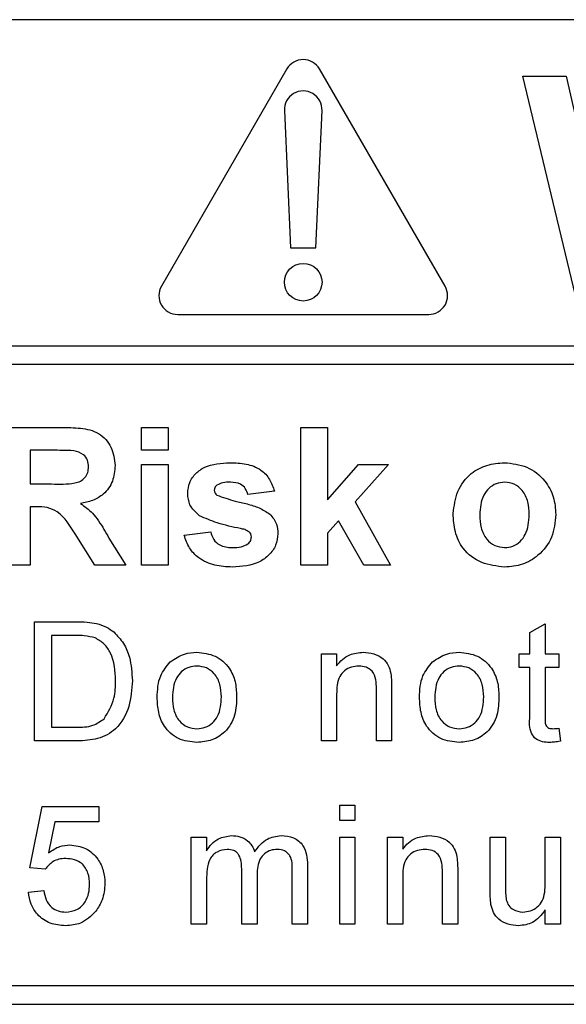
# Paper-space layout 'Blatt3' of a CAD drawing. Header units: millimetres. Extents: x 5 to 418, y 2 to 292.
# Tile 12 of 36: x 132.45 to 136.8, y 198.85 to 206.7. Entities that reach past the tile are written whole.
import ezdxf

# ---------------------------------------------------------------- set-up
doc = ezdxf.new("R2010")
doc.units = ezdxf.units.MM

psp = doc.layouts.new('Blatt3')

# ---------------------------------------------------------------- linework, layer by layer
at = {"color": 7, "linetype": 'Continuous', "lineweight": 25}
for p, q in [((150.204, 206.6997), (131.604, 206.6997)), ((134.5741, 206.3068), (133.5741, 204.5747)), ((135.8339, 204.5747), (134.8339, 206.3068)), ((136.454, 206.2497), (136.799, 206.2497)), ((136.8729, 204.4997), (136.454, 206.2497)), ((136.799, 206.2497), (137.071, 205.0476)), ((134.5542, 205.9749), (134.604, 204.8818)), ((134.804, 204.8818), (134.8539, 205.9749)), ((134.604, 204.8818), (134.804, 204.8818)), ((133.704, 204.3497), (135.704, 204.3497)), ((131.604, 204.1), (150.554, 204.1)), ((150.554, 203.95), (131.604, 203.95)), ((132.3168, 203.4497), (132.7785, 203.4497)), ((133.4168, 203.2664), (133.4168, 203.4497)), ((133.4168, 203.4497), (133.6284, 203.4497)), ((133.6284, 203.4497), (133.6284, 203.2664)), ((134.6861, 202.3497), (134.6861, 203.4497)), ((134.6861, 203.4497), (134.8976, 203.4497)), ((134.8976, 203.4497), (134.8976, 202.8704)), ((132.7082, 203.2664), (132.5284, 203.2664)), ((132.5284, 203.2664), (132.5284, 202.9984)), ((133.6284, 203.2664), (133.4168, 203.2664)), ((133.4168, 202.3497), (133.4168, 203.1536)), ((133.4168, 203.1536), (133.6284, 203.1536)), ((133.6284, 203.1536), (133.6284, 202.3497)), ((134.8976, 202.8704), (135.1444, 203.1536)), ((135.3842, 203.1536), (135.1186, 202.8554)), ((135.1444, 203.1536), (135.3842, 203.1536)), ((132.5284, 202.9984), (132.6987, 202.9984)), ((134.4745, 202.942), (134.263, 202.9138)), ((135.1186, 202.8554), (135.3983, 202.3497)), ((132.5758, 202.8151), (132.5284, 202.8151)), ((132.5284, 202.8151), (132.5284, 202.3497)), ((134.9849, 202.7051), (134.8976, 202.6071)), ((135.1867, 202.3497), (134.9849, 202.7051)), ((133.7553, 202.5895), (133.9668, 202.6177)), ((133.0427, 202.3497), (132.8862, 202.5994)), ((133.1566, 202.5674), (133.2899, 202.3497)), ((134.8976, 202.6071), (134.8976, 202.3497)), ((132.5284, 202.3497), (132.3168, 202.3497)), ((133.2899, 202.3497), (133.0427, 202.3497)), ((133.6284, 202.3497), (133.4168, 202.3497)), ((134.8976, 202.3497), (134.6861, 202.3497)), ((135.3983, 202.3497), (135.1867, 202.3497)), ((132.5636, 200.9497), (132.5636, 201.8997)), ((132.5636, 201.8997), (132.8885, 201.8997)), ((136.5098, 201.8129), (136.6316, 201.8822)), ((136.6316, 201.8822), (136.6316, 201.6439)), ((132.8902, 201.7901), (132.6976, 201.7901)), ((132.6976, 201.7901), (132.6976, 201.0593)), ((136.5098, 201.6439), (136.5098, 201.8129)), ((134.8485, 200.9497), (134.8485, 201.6439)), ((134.8485, 201.6439), (134.9703, 201.6439)), ((134.9703, 201.6439), (134.9703, 201.5471)), ((136.4245, 201.5343), (136.4245, 201.6439)), ((136.4245, 201.6439), (136.5098, 201.6439)), ((136.6316, 201.6439), (136.7412, 201.6439)), ((136.7412, 201.6439), (136.7412, 201.5343)), ((136.5098, 201.5343), (136.4245, 201.5343)), ((136.5098, 201.1448), (136.5098, 201.5343)), ((136.7412, 201.5343), (136.6316, 201.5343)), ((136.6316, 201.5343), (136.6316, 201.1404)), ((135.287, 200.9497), (135.287, 201.3642)), ((135.4088, 201.3745), (135.4088, 200.9497)), ((134.9703, 201.322), (134.9703, 200.9497)), ((132.6976, 201.0593), (132.8934, 201.0593)), ((136.7412, 201.0502), (136.7534, 200.948)), ((132.9039, 200.9497), (132.5636, 200.9497)), ((134.9703, 200.9497), (134.8485, 200.9497)), ((135.4088, 200.9497), (135.287, 200.9497)), ((132.5271, 199.9388), (132.6245, 200.426)), ((132.6245, 200.426), (133.0752, 200.426)), ((133.0752, 200.426), (133.0752, 200.3042)), ((134.9947, 200.4382), (135.1165, 200.4382)), ((134.9947, 200.3164), (134.9947, 200.4382)), ((135.1165, 200.4382), (135.1165, 200.3164)), ((132.7241, 200.3042), (132.6757, 200.0581)), ((133.0752, 200.3042), (132.7241, 200.3042)), ((135.1165, 200.3164), (134.9947, 200.3164)), ((133.8123, 199.4882), (133.8123, 200.1824)), ((133.8123, 200.1824), (133.9341, 200.1824)), ((133.9341, 200.1824), (133.9341, 200.0741)), ((134.9947, 200.1824), (135.1165, 200.1824)), ((134.9947, 199.4882), (134.9947, 200.1824)), ((135.1165, 200.1824), (135.1165, 199.4882)), ((135.3747, 199.4882), (135.3747, 200.1824)), ((135.3747, 200.1824), (135.4965, 200.1824)), ((135.4965, 200.1824), (135.4965, 200.0855)), ((136.1931, 199.7544), (136.1931, 200.1824)), ((136.1931, 200.1824), (136.3149, 200.1824)), ((136.3149, 200.1824), (136.3149, 199.8048)), ((136.6316, 199.8178), (136.6316, 200.1824)), ((136.6316, 200.1824), (136.7534, 200.1824)), ((136.7534, 200.1824), (136.7534, 199.4882)), ((134.738, 199.9624), (134.738, 199.4882)), ((132.6489, 199.9266), (132.5271, 199.9388)), ((134.2143, 199.4882), (134.2143, 199.931)), ((134.3361, 199.8842), (134.3361, 199.4882)), ((134.6162, 199.4882), (134.6162, 199.9175)), ((135.8131, 199.4882), (135.8131, 199.9027)), ((135.9349, 199.9129), (135.9349, 199.4882)), ((133.9341, 199.8418), (133.9341, 199.4882)), ((135.4965, 199.8604), (135.4965, 199.4882)), ((132.5149, 199.744), (132.6367, 199.7561)), ((136.6316, 199.4882), (136.6316, 199.6016)), ((133.9341, 199.4882), (133.8123, 199.4882)), ((134.3361, 199.4882), (134.2143, 199.4882)), ((134.738, 199.4882), (134.6162, 199.4882)), ((135.1165, 199.4882), (134.9947, 199.4882)), ((135.4965, 199.4882), (135.3747, 199.4882)), ((135.9349, 199.4882), (135.8131, 199.4882)), ((136.7534, 199.4882), (136.6316, 199.4882)), ((131.604, 198.9997), (150.204, 198.9997)), ((125.204, 198.8497), (150.204, 198.8497))]:
    psp.add_line(p, q, dxfattribs=at)
psp.add_circle((134.704, 204.6068), 0.15, dxfattribs=at)
for centre, start, end in [((134.704, 206.2318), 30, 150), ((134.704, 205.9818), 357.38934, 182.61066), ((133.704, 204.4997), 150, 270), ((135.704, 204.4997), 270, 30)]:
    psp.add_arc(centre, 0.15, start, end, dxfattribs=at)
for points, knots in [([(132.7785, 203.4497), (132.8284, 203.4489), (132.928, 203.4473), (133.0554, 203.421), (133.133, 203.3553), (133.1903, 203.2712), (133.1993, 203.1954), (133.2053, 203.145)], [0, 0, 0, 0, 0.251139, 0.500538, 0.625745, 0.751054, 1, 1, 1, 1]), ([(132.8763, 203.2629), (132.845, 203.2642), (132.7889, 203.2666), (132.7329, 203.2665), (132.7082, 203.2664)], [0, 0, 0, 0, 0.559921, 1, 1, 1, 1]), ([(132.9938, 203.1353), (132.9923, 203.1532), (132.9893, 203.189), (132.9491, 203.2433), (132.9039, 203.2555), (132.8763, 203.2629)], [0, 0, 0, 0, 0.281082, 0.561266, 1, 1, 1, 1]), ([(133.7835, 202.9233), (133.7865, 202.9526), (133.7924, 203.0111), (133.8449, 203.0845), (133.9501, 203.1591), (134.0502, 203.1641), (134.1204, 203.1677)], [0, 0, 0, 0, 0.186756, 0.373549, 0.560492, 1, 1, 1, 1]), ([(134.1204, 203.1677), (134.1633, 203.1663), (134.2488, 203.1635), (134.3646, 203.1217), (134.4416, 203.038), (134.4636, 202.9741), (134.4745, 202.942)], [0, 0, 0, 0, 0.280823, 0.559926, 0.779681, 1, 1, 1, 1]), ([(135.8989, 202.7629), (135.9064, 202.8228), (135.9215, 202.9425), (136.0261, 203.0822), (136.1656, 203.156), (136.26, 203.1638), (136.3072, 203.1677)], [0, 0, 0, 0, 0.279948, 0.559146, 0.779425, 1, 1, 1, 1]), ([(136.3072, 203.1677), (136.3685, 203.1616), (136.4911, 203.1494), (136.6281, 203.0371), (136.7063, 202.8981), (136.7133, 202.8019), (136.7168, 202.7538)], [0, 0, 0, 0, 0.279782, 0.559122, 0.779384, 1, 1, 1, 1]), ([(132.6987, 202.9984), (132.761, 202.9963), (132.8388, 202.9937), (132.9296, 203.0178), (132.9672, 203.0469), (132.9908, 203.0886), (132.9928, 203.1197), (132.9938, 203.1353)], [0, 0, 0, 0, 0.500908, 0.62572, 0.750365, 0.875016, 1, 1, 1, 1]), ([(133.2053, 203.145), (133.2017, 203.1025), (133.1945, 203.0177), (133.1229, 202.9174), (133.0273, 202.8621), (132.9621, 202.849), (132.9294, 202.8424)], [0, 0, 0, 0, 0.279941, 0.558977, 0.779183, 1, 1, 1, 1]), ([(134.1259, 203.0125), (134.1046, 203.0124), (134.0667, 203.0122), (134.0322, 202.9965), (134.0171, 202.9896)], [0, 0, 0, 0, 0.561025, 1, 1, 1, 1]), ([(134.263, 202.9138), (134.2576, 202.9303), (134.2467, 202.9632), (134.199, 203.0075), (134.1536, 203.0106), (134.1259, 203.0125)], [0, 0, 0, 0, 0.280788, 0.560748, 1, 1, 1, 1]), ([(136.3083, 203.0125), (136.2853, 203.0103), (136.2394, 203.0058), (136.1816, 202.9652), (136.12, 202.8852), (136.1144, 202.8067), (136.1104, 202.7516)], [0, 0, 0, 0, 0.186983, 0.373873, 0.561009, 1, 1, 1, 1]), ([(136.5053, 202.7532), (136.5037, 202.7874), (136.5006, 202.8557), (136.4584, 202.9435), (136.3891, 203.0027), (136.3352, 203.0093), (136.3083, 203.0125)], [0, 0, 0, 0, 0.281057, 0.560553, 0.780424, 1, 1, 1, 1]), ([(133.8789, 202.7444), (133.8482, 202.7713), (133.7932, 202.8195), (133.7865, 202.8915), (133.7835, 202.9233)], [0, 0, 0, 0, 0.558646, 1, 1, 1, 1]), ([(134.0171, 202.9896), (134.0101, 202.9831), (133.9975, 202.9716), (133.9958, 202.9547), (133.995, 202.9473)], [0, 0, 0, 0, 0.559472, 1, 1, 1, 1]), ([(133.995, 202.9473), (133.9964, 202.9389), (133.9988, 202.9238), (134.0104, 202.914), (134.0155, 202.9096)], [0, 0, 0, 0, 0.558213, 1, 1, 1, 1]), ([(134.0155, 202.9096), (134.0637, 202.8925), (134.1433, 202.8641), (134.2581, 202.8401), (134.354, 202.8114), (134.4102, 202.7758), (134.4382, 202.758)], [0, 0, 0, 0, 0.33961, 0.560062, 0.78038, 1, 1, 1, 1]), ([(132.8862, 202.5994), (132.8466, 202.6661), (132.7915, 202.7589), (132.6648, 202.8161), (132.6056, 202.8154), (132.5758, 202.8151)], [0, 0, 0, 0, 0.560989, 0.779304, 1, 1, 1, 1]), ([(132.9294, 202.8424), (132.963, 202.8186), (133.0182, 202.7793), (133.0747, 202.7035), (133.1172, 202.6364), (133.1435, 202.5904), (133.1566, 202.5674)], [0, 0, 0, 0, 0.3395512, 0.5595635, 0.7797698, 1, 1, 1, 1]), ([(134.205, 202.6426), (134.1421, 202.6555), (134.03, 202.6786), (133.925, 202.7243), (133.8789, 202.7444)], [0, 0, 0, 0, 0.5607073, 1, 1, 1, 1]), ([(134.4382, 202.758), (134.4596, 202.7326), (134.4981, 202.687), (134.5013, 202.6279), (134.5027, 202.6018)], [0, 0, 0, 0, 0.558027, 1, 1, 1, 1]), ([(136.3085, 202.3356), (136.2461, 202.3427), (136.1217, 202.3568), (135.9756, 202.4665), (135.9071, 202.6157), (135.9016, 202.7138), (135.8989, 202.7629)], [0, 0, 0, 0, 0.280144, 0.5589, 0.779053, 1, 1, 1, 1]), ([(136.1104, 202.7516), (136.112, 202.7172), (136.1152, 202.6486), (136.1573, 202.5602), (136.2271, 202.5006), (136.2812, 202.494), (136.3083, 202.4907)], [0, 0, 0, 0, 0.281003, 0.560462, 0.78039, 1, 1, 1, 1]), ([(136.3083, 202.4907), (136.3313, 202.493), (136.3774, 202.4976), (136.4353, 202.5383), (136.496, 202.6194), (136.5015, 202.6981), (136.5053, 202.7532)], [0, 0, 0, 0, 0.186931, 0.373829, 0.560977, 1, 1, 1, 1]), ([(136.7168, 202.7538), (136.7108, 202.6924), (136.6987, 202.5697), (136.5903, 202.43), (136.4531, 202.3472), (136.3567, 202.3395), (136.3085, 202.3356)], [0, 0, 0, 0, 0.279924, 0.559369, 0.779514, 1, 1, 1, 1]), ([(133.9668, 202.6177), (133.9732, 202.5965), (133.9859, 202.5543), (134.0462, 202.4974), (134.1038, 202.4933), (134.1389, 202.4907)], [0, 0, 0, 0, 0.281001, 0.560674, 1, 1, 1, 1]), ([(134.276, 202.6152), (134.2635, 202.6222), (134.2411, 202.6347), (134.2161, 202.6402), (134.205, 202.6426)], [0, 0, 0, 0, 0.558623, 1, 1, 1, 1]), ([(134.2912, 202.576), (134.2905, 202.5842), (134.2893, 202.5989), (134.2801, 202.6102), (134.276, 202.6152)], [0, 0, 0, 0, 0.559407, 1, 1, 1, 1]), ([(134.1387, 202.3356), (134.0919, 202.3378), (133.9985, 202.3423), (133.8767, 202.3962), (133.7914, 202.4848), (133.7673, 202.5546), (133.7553, 202.5895)], [0, 0, 0, 0, 0.28065, 0.560005, 0.779953, 1, 1, 1, 1]), ([(134.5027, 202.6018), (134.4992, 202.5703), (134.4921, 202.5072), (134.4343, 202.4291), (134.3223, 202.3471), (134.2144, 202.3403), (134.1387, 202.3356)], [0, 0, 0, 0, 0.18672, 0.37365, 0.560796, 1, 1, 1, 1]), ([(134.2632, 202.5203), (134.2722, 202.5289), (134.2882, 202.5444), (134.2903, 202.5663), (134.2912, 202.576)], [0, 0, 0, 0, 0.558838, 1, 1, 1, 1]), ([(134.1389, 202.4907), (134.1635, 202.4913), (134.2072, 202.4922), (134.2461, 202.5117), (134.2632, 202.5203)], [0, 0, 0, 0, 0.560789, 1, 1, 1, 1]), ([(132.8885, 201.8997), (132.92, 201.8996), (132.9764, 201.8994), (133.0319, 201.8901), (133.0563, 201.886)], [0, 0, 0, 0, 0.560174, 1, 1, 1, 1]), ([(133.0563, 201.886), (133.0845, 201.878), (133.1347, 201.8636), (133.1762, 201.832), (133.1945, 201.8181)], [0, 0, 0, 0, 0.559847, 1, 1, 1, 1]), ([(133.0472, 201.7705), (133.0183, 201.7776), (132.9667, 201.7902), (132.9136, 201.7901), (132.8902, 201.7901)], [0, 0, 0, 0, 0.559251, 1, 1, 1, 1]), ([(133.2092, 201.4319), (133.2049, 201.5073), (133.1989, 201.6124), (133.123, 201.7258), (133.0724, 201.7556), (133.0472, 201.7705)], [0, 0, 0, 0, 0.559159, 0.780039, 1, 1, 1, 1]), ([(133.1945, 201.8181), (133.2224, 201.7892), (133.2783, 201.7313), (133.3325, 201.5957), (133.3391, 201.4927), (133.3431, 201.4299)], [0, 0, 0, 0, 0.279767, 0.559932, 1, 1, 1, 1]), ([(133.6449, 201.5798), (133.6809, 201.6048), (133.7453, 201.6495), (133.8232, 201.6541), (133.8575, 201.6561)], [0, 0, 0, 0, 0.559027, 1, 1, 1, 1]), ([(133.8575, 201.6561), (133.9074, 201.6507), (134.0071, 201.6397), (134.1157, 201.5423), (134.1676, 201.4237), (134.1717, 201.3456), (134.1738, 201.3065)], [0, 0, 0, 0, 0.279554, 0.5586, 0.778985, 1, 1, 1, 1]), ([(134.9703, 201.5471), (134.9846, 201.5654), (135.0131, 201.6021), (135.0852, 201.6472), (135.1451, 201.6528), (135.1817, 201.6561)], [0, 0, 0, 0, 0.280555, 0.560821, 1, 1, 1, 1]), ([(135.1817, 201.6561), (135.2101, 201.6538), (135.2667, 201.6491), (135.3397, 201.6126), (135.3854, 201.5532), (135.3968, 201.5099), (135.4025, 201.4883)], [0, 0, 0, 0, 0.280216, 0.559982, 0.779646, 1, 1, 1, 1]), ([(135.7349, 201.5798), (135.7709, 201.6048), (135.8353, 201.6495), (135.9132, 201.6541), (135.9475, 201.6561)], [0, 0, 0, 0, 0.559028, 1, 1, 1, 1]), ([(135.9475, 201.6561), (135.9974, 201.6507), (136.0971, 201.6397), (136.2057, 201.5423), (136.2576, 201.4237), (136.2617, 201.3456), (136.2638, 201.3065)], [0, 0, 0, 0, 0.279554, 0.5586, 0.778985, 1, 1, 1, 1]), ([(133.5404, 201.2968), (133.5432, 201.3565), (133.5481, 201.4628), (133.6154, 201.5441), (133.6449, 201.5798)], [0, 0, 0, 0, 0.560961, 1, 1, 1, 1]), ([(133.8575, 201.5465), (133.8352, 201.5446), (133.7905, 201.5407), (133.7323, 201.5046), (133.6707, 201.4274), (133.6657, 201.3509), (133.6622, 201.2972)], [0, 0, 0, 0, 0.187135, 0.374023, 0.561096, 1, 1, 1, 1]), ([(134.052, 201.3008), (134.0505, 201.3339), (134.0476, 201.3999), (134.0047, 201.484), (133.9354, 201.538), (133.8835, 201.5437), (133.8575, 201.5465)], [0, 0, 0, 0, 0.281049, 0.560317, 0.780175, 1, 1, 1, 1]), ([(135.1479, 201.5465), (135.1275, 201.5448), (135.0868, 201.5414), (135.0316, 201.5122), (134.9734, 201.4421), (134.9716, 201.3715), (134.9703, 201.322)], [0, 0, 0, 0, 0.187274, 0.374356, 0.560536, 1, 1, 1, 1]), ([(135.287, 201.3642), (135.2868, 201.3888), (135.2864, 201.4376), (135.2615, 201.505), (135.2058, 201.5413), (135.1672, 201.5448), (135.1479, 201.5465)], [0, 0, 0, 0, 0.2816921, 0.5597863, 0.7795894, 1, 1, 1, 1]), ([(135.6304, 201.2968), (135.6332, 201.3565), (135.6381, 201.4628), (135.7054, 201.5441), (135.7349, 201.5798)], [0, 0, 0, 0, 0.560961, 1, 1, 1, 1]), ([(135.9475, 201.5465), (135.9252, 201.5446), (135.8805, 201.5407), (135.8223, 201.5046), (135.7607, 201.4274), (135.7557, 201.3509), (135.7522, 201.2972)], [0, 0, 0, 0, 0.187135, 0.374023, 0.561096, 1, 1, 1, 1]), ([(136.142, 201.3008), (136.1405, 201.3339), (136.1376, 201.3999), (136.0947, 201.484), (136.0254, 201.538), (135.9735, 201.5437), (135.9475, 201.5465)], [0, 0, 0, 0, 0.281049, 0.560317, 0.780175, 1, 1, 1, 1]), ([(133.1178, 201.1265), (133.1496, 201.1792), (133.2066, 201.2736), (133.2084, 201.3834), (133.2092, 201.4319)], [0, 0, 0, 0, 0.557453, 1, 1, 1, 1]), ([(135.4025, 201.4883), (135.4047, 201.4671), (135.4087, 201.4293), (135.4088, 201.3912), (135.4088, 201.3745)], [0, 0, 0, 0, 0.5598, 1, 1, 1, 1]), ([(133.3431, 201.4299), (133.3383, 201.3605), (133.3288, 201.2222), (133.2321, 201.0434), (133.068, 200.9565), (132.9587, 200.952), (132.9039, 200.9497)], [0, 0, 0, 0, 0.280837, 0.559951, 0.779069, 1, 1, 1, 1]), ([(133.8575, 200.9375), (133.8065, 200.9429), (133.7048, 200.9537), (133.5942, 201.0545), (133.5463, 201.1774), (133.5424, 201.257), (133.5404, 201.2968)], [0, 0, 0, 0, 0.279615, 0.558373, 0.778866, 1, 1, 1, 1]), ([(133.6622, 201.2972), (133.6637, 201.2637), (133.6666, 201.1969), (133.7076, 201.1101), (133.7785, 201.0557), (133.8311, 201.05), (133.8575, 201.0472)], [0, 0, 0, 0, 0.281118, 0.560379, 0.780156, 1, 1, 1, 1]), ([(134.1738, 201.3065), (134.1721, 201.2548), (134.1687, 201.1517), (134.0944, 201.0217), (133.9787, 200.9497), (133.8979, 200.9416), (133.8575, 200.9375)], [0, 0, 0, 0, 0.281029, 0.559508, 0.779604, 1, 1, 1, 1]), ([(133.8575, 201.0472), (133.88, 201.0492), (133.9251, 201.0532), (133.9831, 201.0909), (134.0442, 201.1694), (134.0488, 201.2467), (134.052, 201.3008)], [0, 0, 0, 0, 0.187043, 0.373944, 0.560984, 1, 1, 1, 1]), ([(135.9475, 200.9375), (135.8965, 200.9429), (135.7948, 200.9537), (135.6842, 201.0545), (135.6363, 201.1774), (135.6324, 201.257), (135.6304, 201.2968)], [0, 0, 0, 0, 0.279615, 0.558373, 0.778866, 1, 1, 1, 1]), ([(135.7522, 201.2972), (135.7537, 201.2637), (135.7566, 201.1969), (135.7976, 201.1101), (135.8685, 201.0557), (135.9211, 201.05), (135.9475, 201.0472)], [0, 0, 0, 0, 0.281118, 0.560379, 0.780155, 1, 1, 1, 1]), ([(136.2638, 201.3065), (136.2621, 201.2548), (136.2587, 201.1517), (136.1844, 201.0217), (136.0687, 200.9497), (135.9879, 200.9416), (135.9475, 200.9375)], [0, 0, 0, 0, 0.281029, 0.559508, 0.779604, 1, 1, 1, 1]), ([(135.9475, 201.0472), (135.97, 201.0492), (136.0151, 201.0532), (136.0731, 201.0909), (136.1342, 201.1694), (136.1388, 201.2467), (136.142, 201.3008)], [0, 0, 0, 0, 0.187043, 0.373944, 0.560984, 1, 1, 1, 1]), ([(132.8934, 201.0593), (132.9396, 201.0594), (133.0217, 201.0595), (133.0885, 201.1061), (133.1178, 201.1265)], [0, 0, 0, 0, 0.561863, 1, 1, 1, 1]), ([(136.6676, 200.9375), (136.6484, 200.9382), (136.6102, 200.9396), (136.5553, 200.9617), (136.5027, 201.0314), (136.5069, 201.0979), (136.5098, 201.1448)], [0, 0, 0, 0, 0.187435, 0.373825, 0.559467, 1, 1, 1, 1]), ([(136.6316, 201.1404), (136.6301, 201.1175), (136.6281, 201.0889), (136.647, 201.0612), (136.6655, 201.0483), (136.6822, 201.0476), (136.6934, 201.0472)], [0, 0, 0, 0, 0.499583, 0.625262, 0.750357, 1, 1, 1, 1]), ([(136.6934, 201.0472), (136.7024, 201.0474), (136.7183, 201.0479), (136.7342, 201.0495), (136.7412, 201.0502)], [0, 0, 0, 0, 0.55996, 1, 1, 1, 1]), ([(136.7534, 200.948), (136.7375, 200.9448), (136.7091, 200.9392), (136.6803, 200.938), (136.6676, 200.9375)], [0, 0, 0, 0, 0.560077, 1, 1, 1, 1]), ([(133.9341, 200.0741), (133.9469, 200.0929), (133.9724, 200.1305), (134.0379, 200.182), (134.0966, 200.1898), (134.1324, 200.1946)], [0, 0, 0, 0, 0.280953, 0.561788, 1, 1, 1, 1]), ([(134.1324, 200.1946), (134.1552, 200.1932), (134.2007, 200.1905), (134.258, 200.1599), (134.2978, 200.1159), (134.3106, 200.0825), (134.317, 200.0658)], [0, 0, 0, 0, 0.2801818, 0.5595235, 0.7796741, 1, 1, 1, 1]), ([(134.317, 200.0658), (134.3473, 200.1058), (134.4012, 200.1773), (134.4889, 200.1893), (134.5275, 200.1946)], [0, 0, 0, 0, 0.560013, 1, 1, 1, 1]), ([(134.5275, 200.1946), (134.5613, 200.1921), (134.6285, 200.1872), (134.7054, 200.1238), (134.7347, 200.0412), (134.7369, 199.9887), (134.738, 199.9624)], [0, 0, 0, 0, 0.280314, 0.558225, 0.778719, 1, 1, 1, 1]), ([(135.4965, 200.0855), (135.5107, 200.1039), (135.5392, 200.1406), (135.6113, 200.1857), (135.6713, 200.1912), (135.7079, 200.1946)], [0, 0, 0, 0, 0.280559, 0.560811, 1, 1, 1, 1]), ([(135.7079, 200.1946), (135.7362, 200.1923), (135.7928, 200.1876), (135.8659, 200.1511), (135.9115, 200.0917), (135.9229, 200.0484), (135.9286, 200.0267)], [0, 0, 0, 0, 0.280215, 0.559965, 0.779626, 1, 1, 1, 1]), ([(132.6757, 200.0581), (132.7046, 200.0779), (132.756, 200.1132), (132.8179, 200.119), (132.8451, 200.1215)], [0, 0, 0, 0, 0.559943, 1, 1, 1, 1]), ([(132.8451, 200.1215), (132.8886, 200.1159), (132.9756, 200.1045), (133.0676, 200.0177), (133.1173, 199.9164), (133.1217, 199.8481), (133.1239, 199.814)], [0, 0, 0, 0, 0.27917, 0.55879, 0.779169, 1, 1, 1, 1]), ([(134.0974, 200.085), (134.0696, 200.0809), (134.0278, 200.0748), (133.9833, 200.0401), (133.9359, 199.9706), (133.9349, 199.899), (133.9341, 199.8418)], [0, 0, 0, 0, 0.2492194, 0.374856, 0.5005609, 1, 1, 1, 1]), ([(134.2143, 199.931), (134.2124, 199.969), (134.21, 200.0166), (134.176, 200.0612), (134.1441, 200.0815), (134.1161, 200.0836), (134.0974, 200.085)], [0, 0, 0, 0, 0.498529, 0.624128, 0.749632, 1, 1, 1, 1]), ([(134.4982, 200.085), (134.4799, 200.0836), (134.4434, 200.0807), (134.3947, 200.0531), (134.3419, 199.9914), (134.3385, 199.9284), (134.3361, 199.8842)], [0, 0, 0, 0, 0.1872808, 0.3743317, 0.5611764, 1, 1, 1, 1]), ([(134.6162, 199.9175), (134.617, 199.9587), (134.618, 200.0102), (134.5805, 200.0567), (134.5477, 200.0795), (134.518, 200.0828), (134.4982, 200.085)], [0, 0, 0, 0, 0.499046, 0.624573, 0.750317, 1, 1, 1, 1]), ([(135.674, 200.085), (135.6536, 200.0833), (135.6129, 200.0799), (135.5577, 200.0507), (135.4995, 199.9806), (135.4977, 199.91), (135.4965, 199.8604)], [0, 0, 0, 0, 0.187273, 0.374369, 0.560552, 1, 1, 1, 1]), ([(135.8131, 199.9027), (135.8129, 199.9272), (135.8126, 199.9761), (135.7876, 200.0435), (135.732, 200.0798), (135.6934, 200.0832), (135.674, 200.085)], [0, 0, 0, 0, 0.281669, 0.559794, 0.779585, 1, 1, 1, 1]), ([(135.9286, 200.0267), (135.9309, 200.0056), (135.9349, 199.9677), (135.9349, 199.9297), (135.9349, 199.9129)], [0, 0, 0, 0, 0.5598, 1, 1, 1, 1]), ([(132.8114, 200.0119), (132.7935, 200.011), (132.7576, 200.0092), (132.6969, 199.9843), (132.6671, 199.9485), (132.6489, 199.9266)], [0, 0, 0, 0, 0.280918, 0.561155, 1, 1, 1, 1]), ([(133.0021, 199.8068), (133.0002, 199.8366), (132.9963, 199.896), (132.9513, 199.9705), (132.8817, 200.0077), (132.8349, 200.0105), (132.8114, 200.0119)], [0, 0, 0, 0, 0.2806464, 0.5595959, 0.7792908, 1, 1, 1, 1]), ([(132.8108, 199.5856), (132.842, 199.5889), (132.9043, 199.5953), (132.9686, 199.6599), (132.9982, 199.734), (133.0008, 199.7825), (133.0021, 199.8068)], [0, 0, 0, 0, 0.279535, 0.558241, 0.778872, 1, 1, 1, 1]), ([(133.1239, 199.814), (133.1206, 199.7689), (133.1146, 199.6883), (133.0706, 199.621), (133.0512, 199.5913)], [0, 0, 0, 0, 0.559729, 1, 1, 1, 1]), ([(136.3149, 199.8048), (136.3148, 199.782), (136.3146, 199.7413), (136.3197, 199.7008), (136.322, 199.683)], [0, 0, 0, 0, 0.560229, 1, 1, 1, 1]), ([(136.4533, 199.5856), (136.474, 199.5877), (136.5156, 199.5919), (136.5715, 199.6226), (136.6301, 199.695), (136.631, 199.7671), (136.6316, 199.8178)], [0, 0, 0, 0, 0.187112, 0.374258, 0.560827, 1, 1, 1, 1]), ([(132.8101, 199.476), (132.7685, 199.4794), (132.6855, 199.4862), (132.5881, 199.5559), (132.5305, 199.6474), (132.5201, 199.7117), (132.5149, 199.744)], [0, 0, 0, 0, 0.2800679, 0.5592429, 0.7794373, 1, 1, 1, 1]), ([(132.6367, 199.7561), (132.6418, 199.7313), (132.6519, 199.6819), (132.6928, 199.6219), (132.7513, 199.5897), (132.791, 199.587), (132.8108, 199.5856)], [0, 0, 0, 0, 0.280706, 0.559928, 0.77962, 1, 1, 1, 1]), ([(136.2, 199.6452), (136.1975, 199.6655), (136.1931, 199.7018), (136.1931, 199.7383), (136.1931, 199.7544)], [0, 0, 0, 0, 0.5598, 1, 1, 1, 1]), ([(136.4205, 199.476), (136.3922, 199.4786), (136.3355, 199.4837), (136.2631, 199.5211), (136.2166, 199.58), (136.2055, 199.6234), (136.2, 199.6452)], [0, 0, 0, 0, 0.280288, 0.560195, 0.77962, 1, 1, 1, 1]), ([(136.322, 199.683), (136.3274, 199.6673), (136.3381, 199.6358), (136.384, 199.5938), (136.427, 199.5887), (136.4533, 199.5856)], [0, 0, 0, 0, 0.280852, 0.5611886, 1, 1, 1, 1]), ([(133.0512, 199.5913), (133.0134, 199.5538), (132.9459, 199.4865), (132.8517, 199.4792), (132.8101, 199.476)], [0, 0, 0, 0, 0.558483, 1, 1, 1, 1]), ([(136.6316, 199.6016), (136.6011, 199.562), (136.5467, 199.4913), (136.4591, 199.4807), (136.4205, 199.476)], [0, 0, 0, 0, 0.559468, 1, 1, 1, 1])]:
    psp.add_open_spline(points, degree=3, knots=knots, dxfattribs=at)

doc.saveas('drawing.dxf')
